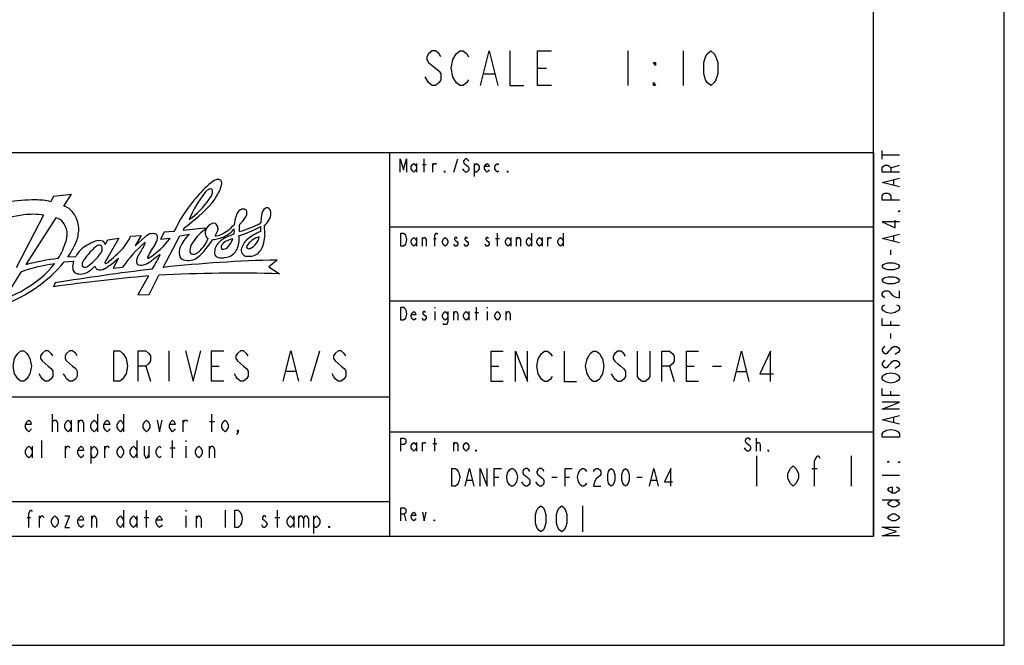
# Model space of a CAD drawing. Header units: inches. Extents: x 0 to 82.7, y 0 to 58.5.
# Tile 42 of 78: x 60.5 to 82.7, y 0 to 14.1. Entities that reach past the tile are written whole.
import ezdxf

# ---------------------------------------------------------------- set-up
doc = ezdxf.new("R2010")
doc.units = ezdxf.units.IN
doc.header["$LTSCALE"] = 4.547244
doc.header["$MEASUREMENT"] = 0
doc.layers.get('0').update_dxf_attribs({"linetype": 'CONTINUOUS'})

# ---------------------------------------------------------------- blocks, each defined once
blk = doc.blocks.new('SYMBOL_0_BL0', base_point=(60.955, 6.895))
at = {"color": 7, "linetype": 'CONTINUOUS'}
for p, q in [((69.587, 10.684), (69.587, 10.98)), ((70.251, 10.684), (70.34, 10.98)), ((69.41, 10.881), (69.41, 10.684)), ((69.543, 10.857), (69.631, 10.857)), ((69.779, 10.684), (69.779, 10.881)), ((70.709, 10.881), (70.709, 10.586)), ((61.219, 10.141), (61.156, 10.015)), ((61.219, 10.141), (61.622, 10.186)), ((61.45, 9.915), (61.622, 10.186)), ((60.994, 9.714), (60.372, 8.52)), ((61.273, 9.652), (60.594, 8.594)), ((63.936, 9.34), (63.716, 9.329)), ((64.165, 9.427), (64.141, 9.369)), ((64.141, 9.369), (64.633, 9.424)), ((64.633, 9.424), (64.638, 9.389)), ((62.695, 9.191), (62.378, 8.645)), ((62.383, 9.048), (62.441, 9.151)), ((62.441, 9.151), (62.695, 9.191)), ((62.958, 9.235), (63.195, 9.255)), ((63.195, 9.255), (63.061, 9.02)), ((63.061, 9.02), (63.279, 9.213)), ((63.716, 9.329), (63.633, 9.171)), ((63.633, 9.171), (63.852, 9.191)), ((63.693, 8.531), (64.07, 9.247)), ((64.07, 9.247), (64.29, 9.28)), ((69.41, 9.208), (69.41, 9.011)), ((69.543, 9.011), (69.543, 9.208)), ((69.794, 9.183), (69.853, 9.183)), ((71.196, 9.183), (71.285, 9.183)), ((71.24, 9.011), (71.24, 9.306)), ((71.536, 9.208), (71.536, 9.011)), ((71.669, 9.011), (71.669, 9.208)), ((72.008, 9.306), (72.008, 9.011)), ((72.244, 9.208), (72.244, 9.011)), ((72.377, 9.011), (72.377, 9.208)), ((72.717, 9.306), (72.717, 9.011)), ((61.459, 8.656), (61.669, 8.676)), ((61.543, 8.77), (61.723, 8.78)), ((62.688, 8.739), (62.567, 8.518)), ((66.262, 8.698), (66.078, 8.543)), ((62.567, 8.518), (62.778, 8.538)), ((66.078, 8.543), (66.318, 8.389)), ((60.48, 8.426), (60.254, 8.064)), ((63.36, 8.339), (63.118, 7.91)), ((63.377, 7.922), (63.592, 8.355)), ((61.258, 8.185), (61.216, 8.094)), ((63.118, 7.91), (63.377, 7.922)), ((69.823, 7.633), (69.823, 7.609)), ((70.768, 7.338), (70.768, 7.633)), ((71.004, 7.633), (71.004, 7.609)), ((69.823, 7.535), (69.823, 7.338)), ((70.251, 7.338), (70.251, 7.535)), ((70.591, 7.535), (70.591, 7.338)), ((70.724, 7.51), (70.812, 7.51)), ((71.004, 7.535), (71.004, 7.338)), ((71.432, 7.338), (71.432, 7.535)), ((63.819, 6.649), (63.819, 5.96)), ((67.023, 5.96), (67.23, 6.649)), ((63.302, 6.304), (63.406, 5.96)), ((64.784, 6.304), (64.956, 6.304)), ((66.472, 6.19), (66.678, 6.19)), ((69.823, 4.385), (69.823, 4.68)), ((77.082, 4.385), (77.082, 4.68)), ((69.41, 4.582), (69.41, 4.385)), ((69.543, 4.385), (69.543, 4.582)), ((69.779, 4.557), (69.867, 4.557)), ((70.251, 4.385), (70.251, 4.582)), ((69.129, 2.958), (69.173, 2.81))]:
    blk.add_line(p, q, dxfattribs=at)
for points in [[(69.041, 10.684), (69.041, 10.98), (69.114, 10.734), (69.188, 10.98), (69.188, 10.684)], [(70.591, 10.93), (70.576, 10.955), (70.546, 10.98), (70.517, 10.98), (70.487, 10.955), (70.473, 10.93), (70.473, 10.906), (70.487, 10.881), (70.517, 10.857), (70.546, 10.832), (70.576, 10.807), (70.591, 10.783), (70.591, 10.734), (70.576, 10.709), (70.546, 10.684), (70.517, 10.684), (70.487, 10.709), (70.473, 10.734), (70.458, 10.758)], [(69.41, 10.758), (69.38, 10.709), (69.351, 10.684), (69.321, 10.709), (69.292, 10.758), (69.292, 10.807), (69.321, 10.857), (69.351, 10.881), (69.38, 10.857), (69.41, 10.807)], [(69.779, 10.832), (69.808, 10.881), (69.838, 10.881), (69.853, 10.857)], [(70.059, 10.684), (70.044, 10.684), (70.044, 10.709), (70.059, 10.684)], [(70.709, 10.807), (70.738, 10.857), (70.768, 10.881), (70.797, 10.857), (70.827, 10.807), (70.827, 10.758), (70.797, 10.709), (70.768, 10.684), (70.738, 10.684), (70.709, 10.758)], [(71.048, 10.734), (71.034, 10.709), (71.004, 10.684), (70.975, 10.709), (70.945, 10.758), (70.945, 10.807), (70.975, 10.857), (71.004, 10.881), (71.034, 10.857), (71.048, 10.807), (70.945, 10.807)], [(71.27, 10.709), (71.24, 10.684), (71.211, 10.709), (71.181, 10.758), (71.181, 10.807), (71.211, 10.857), (71.24, 10.881), (71.27, 10.857)], [(71.477, 10.684), (71.462, 10.684), (71.462, 10.709), (71.477, 10.684)], [(69.055, 9.306), (69.114, 9.306), (69.144, 9.282), (69.159, 9.257), (69.173, 9.233), (69.188, 9.159), (69.173, 9.085), (69.159, 9.06), (69.144, 9.036), (69.114, 9.011), (69.055, 9.011), (69.055, 9.306)], [(69.41, 9.085), (69.38, 9.036), (69.351, 9.011), (69.321, 9.036), (69.292, 9.085), (69.292, 9.134), (69.321, 9.183), (69.351, 9.208), (69.38, 9.183), (69.41, 9.134)], [(69.543, 9.159), (69.572, 9.208), (69.602, 9.208), (69.631, 9.159), (69.631, 9.011)], [(69.823, 9.011), (69.823, 9.257), (69.853, 9.306), (69.867, 9.306), (69.882, 9.282)], [(70.118, 9.085), (70.089, 9.036), (70.059, 9.011), (70.03, 9.036), (70, 9.085), (70, 9.134), (70.03, 9.183), (70.059, 9.208), (70.089, 9.183), (70.118, 9.134), (70.118, 9.085)], [(70.325, 9.183), (70.31, 9.208), (70.281, 9.208), (70.266, 9.183), (70.266, 9.159), (70.295, 9.134), (70.325, 9.11), (70.34, 9.085), (70.34, 9.06), (70.325, 9.036), (70.31, 9.011), (70.281, 9.011), (70.266, 9.036), (70.251, 9.06)], [(70.561, 9.183), (70.546, 9.208), (70.517, 9.208), (70.502, 9.183), (70.502, 9.159), (70.532, 9.134), (70.561, 9.11), (70.576, 9.085), (70.576, 9.06), (70.561, 9.036), (70.546, 9.011), (70.517, 9.011), (70.502, 9.036), (70.487, 9.06)], [(71.034, 9.183), (71.019, 9.208), (70.989, 9.208), (70.975, 9.183), (70.975, 9.159), (71.004, 9.134), (71.034, 9.11), (71.048, 9.085), (71.048, 9.06), (71.034, 9.036), (71.019, 9.011), (70.989, 9.011), (70.975, 9.036), (70.96, 9.06)], [(71.536, 9.085), (71.506, 9.036), (71.477, 9.011), (71.447, 9.036), (71.418, 9.085), (71.418, 9.134), (71.447, 9.183), (71.477, 9.208), (71.506, 9.183), (71.536, 9.134)], [(71.669, 9.159), (71.698, 9.208), (71.728, 9.208), (71.757, 9.159), (71.757, 9.011)], [(72.008, 9.085), (71.979, 9.036), (71.949, 9.011), (71.919, 9.036), (71.89, 9.085), (71.89, 9.134), (71.919, 9.183), (71.949, 9.208), (71.979, 9.183), (72.008, 9.134)], [(72.244, 9.085), (72.215, 9.036), (72.185, 9.011), (72.156, 9.036), (72.126, 9.085), (72.126, 9.134), (72.156, 9.183), (72.185, 9.208), (72.215, 9.183), (72.244, 9.134)], [(72.377, 9.159), (72.407, 9.208), (72.436, 9.208), (72.451, 9.183)], [(72.717, 9.085), (72.687, 9.036), (72.658, 9.011), (72.628, 9.036), (72.599, 9.085), (72.599, 9.134), (72.628, 9.183), (72.658, 9.208), (72.687, 9.183), (72.717, 9.134)], [(69.055, 7.633), (69.114, 7.633), (69.144, 7.609), (69.159, 7.584), (69.173, 7.559), (69.188, 7.485), (69.173, 7.412), (69.159, 7.387), (69.144, 7.362), (69.114, 7.338), (69.055, 7.338), (69.055, 7.633)], [(69.395, 7.387), (69.38, 7.362), (69.351, 7.338), (69.321, 7.362), (69.292, 7.412), (69.292, 7.461), (69.321, 7.51), (69.351, 7.535), (69.38, 7.51), (69.395, 7.461), (69.292, 7.461)], [(69.616, 7.51), (69.602, 7.535), (69.572, 7.535), (69.557, 7.51), (69.557, 7.485), (69.587, 7.461), (69.616, 7.436), (69.631, 7.412), (69.631, 7.387), (69.616, 7.362), (69.602, 7.338), (69.572, 7.338), (69.557, 7.362), (69.543, 7.387)], [(70.118, 7.412), (70.089, 7.362), (70.059, 7.338), (70.03, 7.362), (70, 7.412), (70, 7.461), (70.03, 7.51), (70.059, 7.535), (70.089, 7.51), (70.118, 7.461)], [(70.118, 7.535), (70.118, 7.313), (70.104, 7.264), (70.089, 7.239), (70.03, 7.239), (70.015, 7.264)], [(70.251, 7.485), (70.281, 7.535), (70.31, 7.535), (70.34, 7.485), (70.34, 7.338)], [(70.591, 7.412), (70.561, 7.362), (70.532, 7.338), (70.502, 7.362), (70.473, 7.412), (70.473, 7.461), (70.502, 7.51), (70.532, 7.535), (70.561, 7.51), (70.591, 7.461)], [(71.299, 7.412), (71.27, 7.362), (71.24, 7.338), (71.211, 7.362), (71.181, 7.412), (71.181, 7.461), (71.211, 7.51), (71.24, 7.535), (71.27, 7.51), (71.299, 7.461), (71.299, 7.412)], [(71.432, 7.485), (71.462, 7.535), (71.491, 7.535), (71.521, 7.485), (71.521, 7.338)], [(60.65, 6.075), (60.615, 6.017), (60.546, 5.96), (60.478, 5.96), (60.409, 6.017), (60.374, 6.075), (60.34, 6.132), (60.305, 6.304), (60.34, 6.477), (60.374, 6.534), (60.409, 6.591), (60.478, 6.649), (60.546, 6.649), (60.615, 6.591), (60.65, 6.534), (60.684, 6.477), (60.719, 6.304), (60.684, 6.132), (60.65, 6.075)], [(61.201, 6.534), (61.167, 6.591), (61.098, 6.649), (61.029, 6.649), (60.96, 6.591), (60.925, 6.534), (60.925, 6.477), (60.96, 6.419), (61.029, 6.362), (61.098, 6.304), (61.167, 6.247), (61.201, 6.19), (61.201, 6.075), (61.167, 6.017), (61.098, 5.96), (61.029, 5.96), (60.96, 6.017), (60.925, 6.075), (60.891, 6.132)], [(61.752, 6.534), (61.718, 6.591), (61.649, 6.649), (61.58, 6.649), (61.511, 6.591), (61.477, 6.534), (61.477, 6.477), (61.511, 6.419), (61.58, 6.362), (61.649, 6.304), (61.718, 6.247), (61.752, 6.19), (61.752, 6.075), (61.718, 6.017), (61.649, 5.96), (61.58, 5.96), (61.511, 6.017), (61.477, 6.075), (61.442, 6.132)], [(62.579, 6.649), (62.717, 6.649), (62.786, 6.591), (62.82, 6.534), (62.855, 6.477), (62.889, 6.304), (62.855, 6.132), (62.82, 6.075), (62.786, 6.017), (62.717, 5.96), (62.579, 5.96), (62.579, 6.649)], [(63.13, 5.96), (63.13, 6.649), (63.302, 6.649), (63.371, 6.591), (63.406, 6.534), (63.406, 6.419), (63.371, 6.362), (63.302, 6.304), (63.13, 6.304)], [(64.198, 6.649), (64.37, 5.96), (64.543, 6.649)], [(65.059, 5.96), (64.784, 5.96), (64.784, 6.649), (65.059, 6.649)], [(65.61, 6.534), (65.576, 6.591), (65.507, 6.649), (65.438, 6.649), (65.369, 6.591), (65.335, 6.534), (65.335, 6.477), (65.369, 6.419), (65.438, 6.362), (65.507, 6.304), (65.576, 6.247), (65.61, 6.19), (65.61, 6.075), (65.576, 6.017), (65.507, 5.96), (65.438, 5.96), (65.369, 6.017), (65.335, 6.075), (65.3, 6.132)], [(66.403, 5.96), (66.575, 6.649), (66.747, 5.96)], [(67.815, 6.534), (67.781, 6.591), (67.712, 6.649), (67.643, 6.649), (67.574, 6.591), (67.54, 6.534), (67.54, 6.477), (67.574, 6.419), (67.643, 6.362), (67.712, 6.304), (67.781, 6.247), (67.815, 6.19), (67.815, 6.075), (67.781, 6.017), (67.712, 5.96), (67.643, 5.96), (67.574, 6.017), (67.54, 6.075), (67.505, 6.132)], [(69.055, 4.385), (69.055, 4.68), (69.129, 4.68), (69.159, 4.656), (69.173, 4.631), (69.173, 4.582), (69.159, 4.557), (69.129, 4.533), (69.055, 4.533)], [(76.949, 4.631), (76.934, 4.656), (76.905, 4.68), (76.875, 4.68), (76.846, 4.656), (76.831, 4.631), (76.831, 4.607), (76.846, 4.582), (76.875, 4.557), (76.905, 4.533), (76.934, 4.508), (76.949, 4.484), (76.949, 4.434), (76.934, 4.41), (76.905, 4.385), (76.875, 4.385), (76.846, 4.41), (76.831, 4.434), (76.816, 4.459)], [(69.41, 4.459), (69.38, 4.41), (69.351, 4.385), (69.321, 4.41), (69.292, 4.459), (69.292, 4.508), (69.321, 4.557), (69.351, 4.582), (69.38, 4.557), (69.41, 4.508)], [(69.543, 4.533), (69.572, 4.582), (69.602, 4.582), (69.616, 4.557)], [(70.251, 4.533), (70.281, 4.582), (70.31, 4.582), (70.34, 4.533), (70.34, 4.385)], [(70.591, 4.459), (70.561, 4.41), (70.532, 4.385), (70.502, 4.41), (70.473, 4.459), (70.473, 4.508), (70.502, 4.557), (70.532, 4.582), (70.561, 4.557), (70.591, 4.508), (70.591, 4.459)], [(77.082, 4.533), (77.082, 4.557), (77.111, 4.582), (77.126, 4.582), (77.141, 4.582), (77.17, 4.533), (77.17, 4.385)], [(70.768, 4.385), (70.753, 4.385), (70.753, 4.41), (70.768, 4.385)], [(77.362, 4.385), (77.348, 4.385), (77.348, 4.41), (77.362, 4.385)], [(69.055, 2.81), (69.055, 3.106), (69.129, 3.106), (69.159, 3.081), (69.173, 3.056), (69.173, 3.007), (69.159, 2.983), (69.129, 2.958), (69.055, 2.958)], [(69.395, 2.86), (69.38, 2.835), (69.351, 2.81), (69.321, 2.835), (69.292, 2.884), (69.292, 2.933), (69.321, 2.983), (69.351, 3.007), (69.38, 2.983), (69.395, 2.933), (69.292, 2.933)], [(69.543, 3.007), (69.587, 2.81), (69.631, 3.007)], [(69.823, 2.81), (69.808, 2.81), (69.808, 2.835), (69.823, 2.81)]]:
    blk.add_lwpolyline(points, dxfattribs=at)
for centre, radius, start, end in [((65.826, 9.037), 1.757, 123.9219, 128.9859), ((64.946, 10.312), 0.209, 94.9156, 118.9133), ((64.935, 10.432), 0.0875, 37.9594, 94.4524), ((64.893, 10.431), 0.124, 342.3871, 26.7521), ((66.765, 8.572), 2.695, 142.1212, 157.2787), ((66.932, 8.011), 3.258, 132.7678, 141.3405), ((64.848, 10.058), 0.269, 127.2624, 141.2908), ((64.774, 10.154), 0.148, 90.658, 126.7544), ((64.764, 10.258), 0.045, 7.1206, 79.5655), ((63.483, 11.01), 1.663, 322.0822, 332.8248), ((64.521, 10.249), 0.288, 351.6519, 2.8594), ((62.9, 11.028), 2.205, 339.3288, 343.2604), ((60.788, 5.92), 4.134, 89.6723, 98.6437), ((60.841, 8.76), 1.294, 75.9095, 91.2841), ((67.046, 7.843), 3.452, 140.352, 154.3042), ((63.173, 11.156), 1.899, 305.6229, 325.1023), ((64.298, 10.396), 0.542, 322.9953, 339.5719), ((61.345, 9.542), 0.387, 35.2548, 74.2653), ((62.249, 12.216), 3.384, 304.4938, 318.8006), ((65.572, 9.634), 0.242, 134.0948, 166.5724), ((65.524, 9.667), 0.185, 99.1749, 130.5996), ((65.496, 9.707), 0.143, 62.9892, 90.4831), ((65.495, 9.774), 0.0886, 344.5972, 42.6678), ((66.124, 9.695), 0.213, 124.9919, 177.6651), ((66.035, 9.817), 0.0629, 49.6305, 122.6069), ((66.001, 9.764), 0.125, 356.4431, 53.1022), ((61.08, 5.673), 4.079, 97.5279, 107.086), ((60.755, 7.882), 1.848, 82.557, 96.5165), ((61.221, 9.401), 0.256, 33.2943, 78.3487), ((61.274, 9.446), 0.502, 16.8293, 39.5295), ((61.085, 9.377), 0.703, 3.8765, 17.7765), ((66.295, 9.383), 1.007, 162.2455, 173.7012), ((65.088, 9.921), 0.53, 307.7549, 331.2624), ((65.399, 9.763), 0.182, 327.7373, 356.0266), ((121.334, 4.944), 55.627, 175.0921, 175.2663), ((65.752, 9.778), 0.374, 305.8525, 356.7917), ((61.009, 9.223), 0.532, 21.1926, 36.8022), ((61.23, 9.302), 0.298, 350.2925, 22.4237), ((61.389, 9.378), 0.4, 346.0715, 6.5596), ((65.236, 8.548), 1.032, 125.4276, 151.6769), ((64.78, 9.303), 0.14, 156.7269, 195.7096), ((64.885, 9.298), 0.241, 109.1468, 165.4571), ((64.83, 9.399), 0.128, 71.1581, 100.6058), ((63.746, 9.871), 1.286, 330.6961, 336.9361), ((64.806, 9.416), 0.123, 12.3213, 58.1903), ((64.725, 9.398), 0.206, 351.2783, 12.3026), ((64.535, 10.208), 1.043, 296.0537, 316.7157), ((64.823, 9.78), 0.605, 295.5, 321.7071), ((64.537, 9.35), 0.762, 355.119, 4.1234), ((64.586, 11.883), 2.759, 287.231, 298.306), ((65.977, 9.409), 0.571, 170.6701, 186.7315), ((64.873, 11.408), 2.135, 284.5602, 298.6483), ((66.194, 8.469), 0.921, 109.0514, 131.6471), ((65.287, 9.402), 0.61, 354.1192, 4.9525), ((76.195, 9.885), 10.232, 182.2989, 183.6689), ((59.916, 9.597), 1.653, 328.3996, 343.4453), ((61.051, 9.272), 0.473, 342.0738, 358.0349), ((61.037, 9.383), 0.747, 329.446, 352.1988), ((62.476, 8.255), 0.925, 110.7613, 122.5228), ((62.242, 8.858), 0.279, 71.0618, 109.7041), ((62.261, 9.018), 0.126, 13.7563, 55.4345), ((61.849, 9.745), 1.221, 320.4273, 335.2716), ((63.578, 8.894), 0.437, 115.8967, 133.0831), ((62.442, 10.233), 1.753, 301.7644, 323.5624), ((63.451, 9.034), 0.261, 75.8227, 104.1022), ((63.491, 9.216), 0.0756, 12.1063, 71.7042), ((63.34, 9.206), 0.227, 323.3284, 6.5266), ((64.786, 8.69), 0.771, 130.0378, 158.1695), ((63.987, 9.478), 0.781, 307.3705, 337.8449), ((63.377, 10.009), 1.662, 311.4563, 329.414), ((64.77, 9.297), 0.128, 194.1209, 242.2077), ((64.81, 9.731), 0.567, 269.7813, 298.8176), ((64.858, 9.556), 0.315, 271.5609, 295.3447), ((65.302, 8.731), 0.508, 119.8156, 133.818), ((65.343, 8.724), 0.461, 99.8011, 129.8057), ((65.909, 7.636), 1.76, 110.3813, 119.2462), ((64.756, 9.344), 0.534, 317.0284, 341.921), ((64.602, 9.177), 0.805, 352.774, 5.097), ((65.942, 8.799), 0.509, 135.1588, 164.3038), ((65.974, 8.776), 0.46, 104.0818, 148.1292), ((65.484, 9.307), 0.387, 296.1519, 347.4207), ((63.691, 9.505), 2.309, 348.3187, 353.1645), ((60.607, 9.477), 1.173, 322.8883, 336.1753), ((62.239, 8.52), 0.577, 116.7652, 153.2644), ((63.829, 7.26), 2.407, 134.8984, 142.4077), ((62.333, 8.784), 0.271, 117.5581, 138.2731), ((62.247, 8.95), 0.0838, 49.7283, 117.7489), ((62.165, 8.948), 0.151, 321.7198, 356.6653), ((62.218, 8.959), 0.1, 348.9845, 33.7448), ((57.973, 13.719), 6.766, 311.3175, 315.3869), ((65.493, 6.608), 3.331, 131.8597, 144.6002), ((59.341, 11.084), 4.43, 328.373, 332.0643), ((62.614, 9.366), 0.733, 330.8763, 337.1022), ((63.279, 9.082), 0.0111, 349.5391, 143.4383), ((65.451, 7.715), 2.357, 144.9122, 153.2256), ((64.474, 8.863), 0.42, 164.3348, 187.5497), ((64.592, 8.897), 0.3, 151.9676, 184.5137), ((65.398, 8.847), 0.545, 165.3821, 181.4073), ((65.238, 8.809), 0.407, 134.994, 154.5471), ((65.074, 8.99), 0.0725, 151.895, 218.2268), ((65.257, 8.891), 0.28, 138.0551, 151.6294), ((65.042, 9.111), 0.168, 261.2556, 308.6307), ((65.051, 9.095), 0.344, 288.181, 333.6632), ((64.808, 9.181), 0.601, 336.6165, 349.9772), ((65.619, 8.934), 0.166, 179.0776, 222.1801), ((65.628, 8.995), 0.0515, 151.705, 219.1417), ((65.624, 9.042), 0.0874, 245.4748, 290.3227), ((65.541, 9.172), 0.433, 307.3775, 341.9687), ((61.862, 3.876), 4.885, 96.3269, 105.0541), ((62, 8.558), 0.351, 160.2703, 188.3427), ((62.609, 8.221), 0.853, 143.5682, 149.6568), ((61.25, 9.576), 1.261, 304.9795, 325.0754), ((61.042, 10.626), 2.504, 302.0135, 311.0902), ((63.238, 8.677), 0.151, 146.0293, 207.1224), ((63.14, 9.03), 0.455, 284.1157, 309.3254), ((63.404, 8.749), 0.064, 154.315, 175.4777), ((63.356, 8.757), 0.0166, 187.9635, 300.3884), ((64.637, 7.265), 1.859, 122.8842, 130.5632), ((58.132, 11.579), 6.147, 329.8556, 333.3996), ((66.874, -20.524), 29.229, 91.1993, 96.2481), ((64.204, 8.841), 0.149, 192.6025, 250.2667), ((64.259, 9.131), 0.444, 256.2327, 278.597), ((64.369, 8.911), 0.0849, 206.3676, 279.0038), ((64.274, 9), 0.311, 279.5463, 310.7974), ((64.349, 9.035), 0.21, 279.2176, 302.2125), ((64.978, 8.878), 0.133, 199.8242, 235.8577), ((65.025, 9.076), 0.331, 248.5205, 268.1048), ((64.973, 9.498), 0.754, 273.147, 284.2883), ((65.585, 8.91), 0.126, 224.3761, 263.887), ((65.619, 9.18), 0.398, 263.2207, 297.6178), ((61.616, 5.377), 3.254, 96.5512, 110.4262), ((59.365, 10.141), 2.42, 299.0607, 320.7547), ((59.195, 10.496), 2.916, 303.9897, 320.8988), ((69.814, -44.769), 53.64, 96.8162, 99.1781), ((61.775, 8.513), 0.123, 182.896, 229.2625), ((61.976, 8.606), 0.113, 155.7866, 202.5891), ((61.937, 8.636), 0.0992, 228.1668, 290.8428), ((61.579, 9.101), 0.787, 298.5029, 316.302), ((62.327, 8.645), 0.199, 205.9328, 229.7491), ((62.275, 8.66), 0.183, 245.4976, 301.1141), ((62.392, 8.636), 0.016, 148.3251, 305.2558), ((62.36, 8.796), 0.177, 283.2172, 296.8425), ((63.199, 8.761), 0.18, 238.0813, 286.7351), ((67.386, -36.463), 44.983, 95.135, 97.8833), ((61.792, 8.53), 0.147, 228.8442, 270.3015), ((61.822, 8.709), 0.327, 264.8399, 293.9303), ((65.395, -26.442), 34.843, 88.4836, 92.9661), ((59.705, 9.398), 1.608, 277.9406, 301.3267), ((59.231, 10.259), 2.703, 289.2016, 306.044)]:
    blk.add_arc(centre, radius, start, end, dxfattribs=at)

msp = doc.modelspace()

# ---------------------------------------------------------------- linework, layer by layer
at = {"color": 7, "linetype": 'CONTINUOUS'}
for p, q in [((82.677, 0), (82.677, 58.465)), ((79.724, 2.461), (79.724, 56.004)), ((74.177, 13.419), (74.177, 12.638)), ((75.427, 13.419), (75.427, 12.638)), ((70.934, 12.898), (71.169, 12.898)), ((72.145, 13.028), (72.341, 13.028)), ((44.291, 11.122), (79.724, 11.122)), ((44.291, 11.122), (79.724, 11.122)), ((68.799, 11.122), (68.799, 2.461)), ((79.724, 11.122), (79.724, 2.461)), ((79.918, 10.978), (79.918, 11.174)), ((79.918, 11.076), (80.312, 11.076)), ((80.115, 10.781), (80.312, 10.84)), ((80.18, 10.387), (80.18, 10.505)), ((68.799, 9.449), (79.724, 9.449)), ((80.18, 9.127), (80.18, 9.245)), ((80.115, 8.812), (80.115, 8.93)), ((68.799, 7.776), (79.724, 7.776)), ((80.115, 7.218), (80.115, 7.316)), ((80.115, 6.923), (80.115, 7.041)), ((71.093, 6.299), (71.265, 6.299)), ((75.123, 6.299), (75.226, 5.955)), ((75.502, 6.299), (75.674, 6.299)), ((76.088, 6.299), (76.294, 6.299)), ((76.639, 6.184), (76.845, 6.184)), ((44.291, 5.61), (68.799, 5.61)), ((80.115, 5.643), (80.115, 5.741)), ((61.195, 4.823), (61.195, 5.217)), ((62.21, 5.217), (62.21, 4.823)), ((62.8, 5.217), (62.8, 4.823)), ((64.793, 4.823), (64.793, 5.217)), ((80.18, 5.033), (80.18, 5.151)), ((61.619, 5.085), (61.619, 4.823)), ((61.785, 4.823), (61.785, 5.085)), ((64.147, 4.823), (64.147, 5.085)), ((64.738, 5.052), (64.849, 5.052)), ((68.799, 4.823), (79.724, 4.823)), ((60.733, 4.495), (60.733, 4.232)), ((60.955, 4.232), (60.955, 4.626)), ((61.49, 4.232), (61.49, 4.495)), ((62.062, 4.495), (62.062, 4.101)), ((62.376, 4.232), (62.376, 4.495)), ((63.095, 4.626), (63.095, 4.232)), ((63.372, 4.495), (63.372, 4.232)), ((63.852, 4.462), (63.963, 4.462)), ((63.907, 4.232), (63.907, 4.626)), ((64.203, 4.626), (64.203, 4.593)), ((64.203, 4.495), (64.203, 4.232)), ((64.738, 4.232), (64.738, 4.495)), ((77.082, 4.281), (77.082, 3.593)), ((79.218, 4.281), (79.218, 3.593)), ((71.167, 3.793), (71.267, 3.793)), ((72.467, 3.793), (72.587, 3.793)), ((72.767, 3.793), (72.867, 3.793)), ((74.387, 3.793), (74.507, 3.793)), ((78.33, 3.994), (78.451, 3.994)), ((80.312, 3.832), (79.918, 3.832)), ((70.547, 3.726), (70.667, 3.726)), ((74.707, 3.726), (74.827, 3.726)), ((44.291, 3.248), (68.799, 3.248)), ((73.159, 3.15), (73.159, 2.559)), ((79.918, 3.281), (80.312, 3.281)), ((60.899, 2.657), (60.899, 2.92)), ((62.08, 2.657), (62.08, 2.92)), ((62.8, 3.051), (62.8, 2.657)), ((63.095, 2.92), (63.095, 2.657)), ((63.317, 2.657), (63.317, 3.051)), ((64.203, 3.051), (64.203, 3.018)), ((64.203, 2.92), (64.203, 2.657)), ((64.443, 2.657), (64.443, 2.92)), ((65.089, 3.051), (65.089, 2.657)), ((66.27, 2.657), (66.27, 3.051)), ((66.639, 2.92), (66.639, 2.657)), ((66.75, 2.92), (66.75, 2.657)), ((67.082, 2.92), (67.082, 2.526)), ((60.623, 2.887), (60.696, 2.887)), ((63.262, 2.887), (63.372, 2.887)), ((66.214, 2.887), (66.325, 2.887)), ((2.953, 2.461), (79.724, 2.461)), ((44.291, 2.461), (79.724, 2.461)), ((0, 0), (82.677, 0))]:
    msp.add_line(p, q, dxfattribs=at)
for points in [[(69.958, 13.289), (69.919, 13.354), (69.841, 13.419), (69.763, 13.419), (69.684, 13.354), (69.645, 13.289), (69.645, 13.223), (69.684, 13.158), (69.919, 12.963)], [(70.231, 12.833), (70.192, 13.028), (70.231, 13.223), (70.309, 13.354)], [(70.309, 13.354), (70.388, 13.419), (70.466, 13.419), (70.544, 13.354), (70.583, 13.289)], [(70.856, 12.638), (71.052, 13.419), (71.247, 12.638)], [(71.52, 13.419), (71.52, 12.638), (71.833, 12.638)], [(72.458, 12.638), (72.145, 12.638), (72.145, 13.419), (72.458, 13.419)], [(76.052, 12.638), (75.974, 12.703), (75.934, 12.768), (75.895, 12.898), (75.895, 13.158), (75.934, 13.289), (75.974, 13.354), (76.052, 13.419), (76.13, 13.354), (76.169, 13.289), (76.208, 13.158), (76.208, 12.898), (76.169, 12.768), (76.13, 12.703), (76.052, 12.638)], [(74.802, 13.158), (74.802, 13.093), (74.763, 13.158), (74.802, 13.158)], [(69.919, 12.963), (69.958, 12.898), (69.958, 12.768), (69.919, 12.703), (69.841, 12.638), (69.763, 12.638), (69.684, 12.703), (69.606, 12.833)], [(70.583, 12.768), (70.544, 12.703), (70.466, 12.638), (70.388, 12.638), (70.309, 12.703), (70.231, 12.833)], [(74.802, 12.638), (74.763, 12.638), (74.763, 12.703), (74.802, 12.638)], [(80.312, 10.682), (79.918, 10.682), (79.918, 10.781), (79.951, 10.82), (79.984, 10.84), (80.049, 10.84), (80.082, 10.82), (80.115, 10.781), (80.115, 10.682)], [(80.312, 10.348), (79.918, 10.446), (80.312, 10.545)], [(80.312, 10.052), (79.918, 10.052), (79.918, 10.151), (79.951, 10.19), (79.984, 10.21), (80.049, 10.21), (80.082, 10.19), (80.115, 10.151), (80.115, 10.052)], [(80.312, 9.816), (80.312, 9.797), (80.279, 9.797), (80.312, 9.816)], [(80.312, 9.56), (79.918, 9.56), (80.213, 9.423), (80.213, 9.6)], [(80.312, 9.088), (79.918, 9.186), (80.312, 9.285)], [(80.312, 8.556), (80.279, 8.517), (80.246, 8.497), (80.18, 8.478), (80.049, 8.478), (79.984, 8.497), (79.951, 8.517), (79.918, 8.556), (79.951, 8.596), (79.984, 8.615), (80.049, 8.635), (80.18, 8.635), (80.246, 8.615), (80.279, 8.596), (80.312, 8.556)], [(80.312, 8.241), (80.279, 8.202), (80.246, 8.182), (80.18, 8.163), (80.049, 8.163), (79.984, 8.182), (79.951, 8.202), (79.918, 8.241), (79.951, 8.281), (79.984, 8.3), (80.049, 8.32), (80.18, 8.32), (80.246, 8.3), (80.279, 8.281), (80.312, 8.241)], [(79.984, 7.848), (79.951, 7.867), (79.918, 7.907), (79.918, 7.946), (79.951, 7.986), (79.984, 8.005), (80.049, 8.005), (80.082, 7.986), (80.115, 7.946), (80.148, 7.907), (80.213, 7.867), (80.312, 7.848), (80.312, 8.005)], [(80.016, 7.513), (79.951, 7.552), (79.918, 7.592), (79.918, 7.631), (79.951, 7.671), (79.984, 7.69)], [(80.246, 7.69), (80.279, 7.671), (80.312, 7.631), (80.312, 7.592), (80.279, 7.552), (80.246, 7.533), (80.213, 7.513), (80.115, 7.493), (80.016, 7.513)], [(80.312, 7.218), (79.918, 7.218), (79.918, 7.375)], [(79.984, 6.745), (79.951, 6.726), (79.918, 6.686), (79.918, 6.647), (79.951, 6.608), (79.984, 6.588), (80.016, 6.588), (80.049, 6.608), (80.082, 6.647), (80.115, 6.686), (80.148, 6.726), (80.18, 6.745), (80.246, 6.745), (80.279, 6.726), (80.312, 6.686), (80.312, 6.647), (80.279, 6.608), (80.246, 6.588), (80.213, 6.568)], [(71.368, 5.955), (71.093, 5.955), (71.093, 6.644), (71.368, 6.644)], [(71.644, 5.955), (71.644, 6.644), (71.919, 5.955), (71.919, 6.644)], [(72.47, 6.07), (72.436, 6.012), (72.367, 5.955), (72.298, 5.955), (72.229, 6.012), (72.195, 6.07), (72.16, 6.127), (72.126, 6.299), (72.16, 6.471), (72.195, 6.529), (72.229, 6.586), (72.298, 6.644), (72.367, 6.644), (72.436, 6.586), (72.47, 6.529)], [(72.746, 6.644), (72.746, 5.955), (73.022, 5.955)], [(73.573, 6.07), (73.538, 6.012), (73.469, 5.955), (73.401, 5.955), (73.332, 6.012), (73.297, 6.07), (73.263, 6.127), (73.228, 6.299), (73.263, 6.471), (73.297, 6.529), (73.332, 6.586), (73.401, 6.644), (73.469, 6.644), (73.538, 6.586), (73.573, 6.529), (73.607, 6.471), (73.642, 6.299), (73.607, 6.127), (73.573, 6.07)], [(74.124, 6.529), (74.09, 6.586), (74.021, 6.644), (73.952, 6.644), (73.883, 6.586), (73.848, 6.529), (73.848, 6.471), (73.883, 6.414), (73.952, 6.357), (74.021, 6.299), (74.09, 6.242), (74.124, 6.184), (74.124, 6.07), (74.09, 6.012), (74.021, 5.955), (73.952, 5.955), (73.883, 6.012), (73.848, 6.07), (73.814, 6.127)], [(74.675, 6.644), (74.675, 6.07), (74.641, 6.012), (74.572, 5.955), (74.503, 5.955), (74.434, 6.012), (74.4, 6.07), (74.4, 6.644)], [(74.951, 5.955), (74.951, 6.644), (75.123, 6.644), (75.192, 6.586), (75.226, 6.529), (75.226, 6.414), (75.192, 6.357), (75.123, 6.299), (74.951, 6.299)], [(75.778, 5.955), (75.502, 5.955), (75.502, 6.644), (75.778, 6.644)], [(76.57, 5.955), (76.742, 6.644), (76.914, 5.955)], [(77.397, 5.955), (77.397, 6.644), (77.156, 6.127), (77.466, 6.127)], [(79.984, 6.43), (79.951, 6.411), (79.918, 6.371), (79.918, 6.332), (79.951, 6.293), (79.984, 6.273), (80.016, 6.273), (80.049, 6.293), (80.082, 6.332), (80.115, 6.371), (80.148, 6.411), (80.18, 6.43), (80.246, 6.43), (80.279, 6.411), (80.312, 6.371), (80.312, 6.332), (80.279, 6.293), (80.246, 6.273), (80.213, 6.253)], [(80.016, 5.938), (79.951, 5.978), (79.918, 6.017), (79.918, 6.056), (79.951, 6.096), (79.984, 6.115), (80.016, 6.135), (80.115, 6.155), (80.213, 6.135)], [(80.213, 6.135), (80.279, 6.096), (80.312, 6.056), (80.312, 6.017), (80.279, 5.978), (80.246, 5.958), (80.213, 5.938), (80.115, 5.919), (80.016, 5.938)], [(80.312, 5.643), (79.918, 5.643), (79.918, 5.8)], [(80.312, 5.328), (79.918, 5.328), (80.312, 5.486), (79.918, 5.486)], [(80.312, 4.993), (79.918, 5.092), (80.312, 5.19)], [(60.715, 4.888), (60.696, 4.856), (60.659, 4.823), (60.623, 4.856), (60.586, 4.921), (60.586, 4.987), (60.623, 5.052), (60.659, 5.085), (60.696, 5.052), (60.715, 4.987), (60.586, 4.987)], [(61.195, 5.02), (61.195, 5.052), (61.232, 5.085), (61.25, 5.085), (61.268, 5.085), (61.305, 5.02), (61.305, 4.823)], [(61.619, 4.921), (61.582, 4.856), (61.545, 4.823), (61.508, 4.856), (61.471, 4.921), (61.471, 4.987), (61.508, 5.052), (61.545, 5.085), (61.582, 5.052), (61.619, 4.987)], [(61.785, 5.02), (61.822, 5.085), (61.859, 5.085), (61.896, 5.02), (61.896, 4.823)], [(62.21, 4.921), (62.173, 4.856), (62.136, 4.823), (62.099, 4.856), (62.062, 4.921), (62.062, 4.987), (62.099, 5.052), (62.136, 5.085), (62.173, 5.052), (62.21, 4.987)], [(62.486, 4.888), (62.468, 4.856), (62.431, 4.823), (62.394, 4.856), (62.357, 4.921), (62.357, 4.987), (62.394, 5.052), (62.431, 5.085), (62.468, 5.052), (62.486, 4.987), (62.357, 4.987)], [(62.8, 4.921), (62.763, 4.856), (62.726, 4.823), (62.689, 4.856), (62.653, 4.921), (62.653, 4.987), (62.689, 5.052), (62.726, 5.085), (62.763, 5.052), (62.8, 4.987)], [(63.391, 4.921), (63.354, 4.856), (63.317, 4.823), (63.28, 4.856), (63.243, 4.921), (63.243, 4.987), (63.28, 5.052), (63.317, 5.085), (63.354, 5.052), (63.391, 4.987), (63.391, 4.921)], [(63.557, 5.085), (63.612, 4.823), (63.668, 5.085)], [(63.963, 4.888), (63.944, 4.856), (63.907, 4.823), (63.871, 4.856), (63.834, 4.921), (63.834, 4.987), (63.871, 5.052), (63.907, 5.085), (63.944, 5.052), (63.963, 4.987), (63.834, 4.987)], [(64.147, 5.02), (64.184, 5.085), (64.221, 5.085), (64.24, 5.052)], [(65.162, 4.921), (65.125, 4.856), (65.089, 4.823), (65.052, 4.856), (65.015, 4.921), (65.015, 4.987), (65.052, 5.052), (65.089, 5.085), (65.125, 5.052), (65.162, 4.987), (65.162, 4.921)], [(65.384, 4.823), (65.365, 4.856), (65.384, 4.856), (65.384, 4.823), (65.347, 4.757)], [(79.918, 4.698), (79.918, 4.777), (79.951, 4.816), (79.984, 4.836), (80.016, 4.856), (80.115, 4.875), (80.213, 4.856)], [(80.213, 4.856), (80.279, 4.816), (80.312, 4.777), (80.312, 4.698), (79.918, 4.698)], [(60.733, 4.331), (60.696, 4.265), (60.659, 4.232), (60.623, 4.265), (60.586, 4.331), (60.586, 4.396), (60.623, 4.462), (60.659, 4.495), (60.696, 4.462), (60.733, 4.396)], [(61.49, 4.429), (61.527, 4.495), (61.564, 4.495), (61.582, 4.462)], [(61.896, 4.298), (61.877, 4.265), (61.841, 4.232), (61.804, 4.265), (61.767, 4.331), (61.767, 4.396), (61.804, 4.462), (61.841, 4.495), (61.877, 4.462), (61.896, 4.396), (61.767, 4.396)], [(62.062, 4.396), (62.099, 4.462), (62.136, 4.495), (62.173, 4.462), (62.21, 4.396), (62.21, 4.331), (62.173, 4.265), (62.136, 4.232), (62.099, 4.232), (62.062, 4.331)], [(62.376, 4.429), (62.413, 4.495), (62.45, 4.495), (62.468, 4.462)], [(62.8, 4.331), (62.763, 4.265), (62.726, 4.232), (62.689, 4.265), (62.653, 4.331), (62.653, 4.396), (62.689, 4.462), (62.726, 4.495), (62.763, 4.462), (62.8, 4.396), (62.8, 4.331)], [(63.095, 4.331), (63.059, 4.265), (63.022, 4.232), (62.985, 4.265), (62.948, 4.331), (62.948, 4.396), (62.985, 4.462), (63.022, 4.495), (63.059, 4.462), (63.095, 4.396)], [(63.262, 4.495), (63.262, 4.298), (63.298, 4.232), (63.335, 4.232), (63.372, 4.298)], [(63.649, 4.265), (63.612, 4.232), (63.575, 4.265), (63.538, 4.331), (63.538, 4.396), (63.575, 4.462), (63.612, 4.495), (63.649, 4.462)], [(64.572, 4.331), (64.535, 4.265), (64.498, 4.232), (64.461, 4.265), (64.424, 4.331), (64.424, 4.396), (64.461, 4.462), (64.498, 4.495), (64.535, 4.462), (64.572, 4.396), (64.572, 4.331)], [(64.738, 4.429), (64.775, 4.495), (64.812, 4.495), (64.849, 4.429), (64.849, 4.232)], [(78.391, 3.593), (78.391, 4.167), (78.451, 4.281), (78.481, 4.281), (78.511, 4.224)], [(78.029, 3.765), (77.969, 3.65), (77.908, 3.593), (77.848, 3.65), (77.788, 3.765), (77.788, 3.88), (77.848, 3.994), (77.908, 4.052), (77.969, 3.994), (78.029, 3.88), (78.029, 3.765)], [(80.049, 4.147), (80.082, 4.147), (80.049, 4.127), (80.049, 4.147)], [(80.312, 4.147), (80.312, 4.127), (80.279, 4.127), (80.312, 4.147)], [(70.207, 3.993), (70.287, 3.993), (70.327, 3.959), (70.347, 3.926), (70.367, 3.893), (70.387, 3.793), (70.367, 3.693), (70.347, 3.659), (70.327, 3.626), (70.287, 3.593), (70.207, 3.593), (70.207, 3.993)], [(70.507, 3.593), (70.607, 3.993), (70.707, 3.593)], [(70.847, 3.593), (70.847, 3.993), (71.007, 3.593), (71.007, 3.993)], [(71.167, 3.593), (71.167, 3.993), (71.327, 3.993)], [(71.647, 3.659), (71.627, 3.626), (71.587, 3.593), (71.547, 3.593), (71.507, 3.626), (71.487, 3.659), (71.467, 3.693), (71.447, 3.793), (71.467, 3.893), (71.487, 3.926), (71.507, 3.959), (71.547, 3.993), (71.587, 3.993), (71.627, 3.959), (71.647, 3.926), (71.667, 3.893), (71.687, 3.793), (71.667, 3.693), (71.647, 3.659)], [(71.967, 3.926), (71.947, 3.959), (71.907, 3.993), (71.867, 3.993), (71.827, 3.959), (71.807, 3.926), (71.807, 3.893), (71.827, 3.859), (71.867, 3.826), (71.907, 3.793), (71.947, 3.759), (71.967, 3.726), (71.967, 3.659), (71.947, 3.626), (71.907, 3.593), (71.867, 3.593), (71.827, 3.626), (71.807, 3.659), (71.787, 3.693)], [(72.287, 3.926), (72.267, 3.959), (72.227, 3.993), (72.187, 3.993), (72.147, 3.959), (72.127, 3.926), (72.127, 3.893), (72.147, 3.859), (72.187, 3.826), (72.227, 3.793), (72.267, 3.759), (72.287, 3.726), (72.287, 3.659), (72.267, 3.626), (72.227, 3.593), (72.187, 3.593), (72.147, 3.626), (72.127, 3.659), (72.107, 3.693)], [(72.767, 3.593), (72.767, 3.993), (72.927, 3.993)], [(73.247, 3.659), (73.227, 3.626), (73.187, 3.593), (73.147, 3.593), (73.107, 3.626), (73.087, 3.659), (73.067, 3.693), (73.047, 3.793), (73.067, 3.893), (73.087, 3.926), (73.107, 3.959), (73.147, 3.993), (73.187, 3.993), (73.227, 3.959), (73.247, 3.926)], [(73.407, 3.926), (73.427, 3.959), (73.467, 3.993), (73.507, 3.993), (73.547, 3.959), (73.567, 3.926), (73.567, 3.859), (73.547, 3.826), (73.507, 3.793), (73.467, 3.759), (73.427, 3.693), (73.407, 3.593), (73.567, 3.593)], [(73.807, 3.593), (73.767, 3.626), (73.747, 3.659), (73.727, 3.726), (73.727, 3.859), (73.747, 3.926), (73.767, 3.959), (73.807, 3.993), (73.847, 3.959), (73.867, 3.926), (73.887, 3.859), (73.887, 3.726), (73.867, 3.659), (73.847, 3.626), (73.807, 3.593)], [(74.127, 3.593), (74.087, 3.626), (74.067, 3.659), (74.047, 3.726), (74.047, 3.859), (74.067, 3.926), (74.087, 3.959), (74.127, 3.993), (74.167, 3.959), (74.187, 3.926), (74.207, 3.859), (74.207, 3.726), (74.187, 3.659), (74.167, 3.626), (74.127, 3.593)], [(74.667, 3.593), (74.767, 3.993), (74.867, 3.593)], [(75.147, 3.593), (75.147, 3.993), (75.007, 3.693), (75.187, 3.693)], [(80.246, 3.576), (80.279, 3.556), (80.312, 3.517), (80.279, 3.478), (80.213, 3.438), (80.148, 3.438), (80.082, 3.478), (80.049, 3.517), (80.082, 3.556), (80.148, 3.576), (80.148, 3.438)], [(72.215, 2.559), (72.156, 2.608), (72.126, 2.657), (72.096, 2.756), (72.096, 2.953), (72.126, 3.051), (72.156, 3.1), (72.215, 3.15), (72.274, 3.1), (72.303, 3.051), (72.333, 2.953), (72.333, 2.756), (72.303, 2.657), (72.274, 2.608), (72.215, 2.559)], [(72.687, 2.559), (72.628, 2.608), (72.598, 2.657), (72.569, 2.756), (72.569, 2.953), (72.598, 3.051), (72.628, 3.1), (72.687, 3.15), (72.746, 3.1), (72.776, 3.051), (72.805, 2.953), (72.805, 2.756), (72.776, 2.657), (72.746, 2.608), (72.687, 2.559)], [(80.213, 3.281), (80.279, 3.241), (80.312, 3.202), (80.279, 3.163), (80.213, 3.123), (80.148, 3.123), (80.082, 3.163), (80.049, 3.202), (80.082, 3.241), (80.148, 3.281)], [(60.659, 2.657), (60.659, 2.986), (60.696, 3.051), (60.715, 3.051), (60.733, 3.018)], [(60.899, 2.854), (60.936, 2.92), (60.973, 2.92), (60.992, 2.887)], [(61.324, 2.756), (61.287, 2.69), (61.25, 2.657), (61.213, 2.69), (61.176, 2.756), (61.176, 2.822), (61.213, 2.887), (61.25, 2.92), (61.287, 2.887), (61.324, 2.822), (61.324, 2.756)], [(61.471, 2.92), (61.582, 2.92), (61.471, 2.657), (61.582, 2.657)], [(61.896, 2.723), (61.877, 2.69), (61.841, 2.657), (61.804, 2.69), (61.767, 2.756), (61.767, 2.822), (61.804, 2.887), (61.841, 2.92), (61.877, 2.887), (61.896, 2.822), (61.767, 2.822)], [(62.08, 2.854), (62.117, 2.92), (62.154, 2.92), (62.191, 2.854), (62.191, 2.657)], [(62.8, 2.756), (62.763, 2.69), (62.726, 2.657), (62.689, 2.69), (62.653, 2.756), (62.653, 2.822), (62.689, 2.887), (62.726, 2.92), (62.763, 2.887), (62.8, 2.822)], [(63.095, 2.756), (63.059, 2.69), (63.022, 2.657), (62.985, 2.69), (62.948, 2.756), (62.948, 2.822), (62.985, 2.887), (63.022, 2.92), (63.059, 2.887), (63.095, 2.822)], [(63.668, 2.723), (63.649, 2.69), (63.612, 2.657), (63.575, 2.69), (63.538, 2.756), (63.538, 2.822), (63.575, 2.887), (63.612, 2.92), (63.649, 2.887), (63.668, 2.822), (63.538, 2.822)], [(64.443, 2.854), (64.48, 2.92), (64.516, 2.92), (64.553, 2.854), (64.553, 2.657)], [(65.31, 3.051), (65.384, 3.051), (65.421, 3.018), (65.439, 2.986), (65.458, 2.953), (65.476, 2.854), (65.458, 2.756), (65.439, 2.723), (65.421, 2.69), (65.384, 2.657), (65.31, 2.657), (65.31, 3.051)], [(66.011, 2.887), (65.993, 2.92), (65.956, 2.92), (65.938, 2.887), (65.938, 2.854), (65.974, 2.822), (66.011, 2.789), (66.03, 2.756), (66.03, 2.723), (66.011, 2.69), (65.993, 2.657), (65.956, 2.657), (65.938, 2.69), (65.919, 2.723)], [(66.639, 2.756), (66.602, 2.69), (66.565, 2.657), (66.528, 2.69), (66.491, 2.756), (66.491, 2.822), (66.528, 2.887), (66.565, 2.92), (66.602, 2.887), (66.639, 2.822)], [(66.75, 2.854), (66.786, 2.92), (66.823, 2.92), (66.86, 2.854), (66.86, 2.657)], [(66.86, 2.854), (66.897, 2.92), (66.934, 2.92), (66.971, 2.854), (66.971, 2.657)], [(67.082, 2.822), (67.119, 2.887), (67.156, 2.92), (67.192, 2.887), (67.229, 2.822), (67.229, 2.756), (67.192, 2.69), (67.156, 2.657), (67.119, 2.657), (67.082, 2.756)], [(80.213, 2.966), (80.279, 2.926), (80.312, 2.887), (80.279, 2.848), (80.213, 2.808), (80.148, 2.808), (80.082, 2.848), (80.049, 2.887), (80.082, 2.926), (80.148, 2.966), (80.213, 2.966)], [(67.451, 2.657), (67.432, 2.657), (67.432, 2.69), (67.451, 2.657)], [(80.312, 2.474), (79.918, 2.474), (80.246, 2.572), (79.918, 2.671), (80.312, 2.671)]]:
    msp.add_lwpolyline(points, dxfattribs=at)

# ---------------------------------------------------------------- block references
msp.add_blockref('SYMBOL_0_BL0', (60.955, 6.895), dxfattribs=at)

doc.saveas('drawing.dxf')
